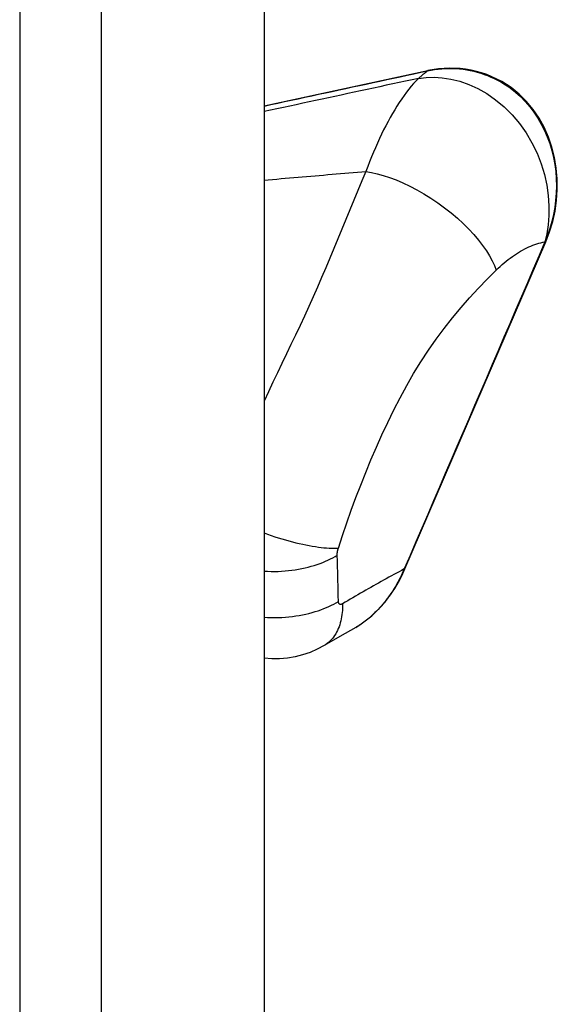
# Model space of a CAD drawing. Header units: inches. Extents: x 6 to 188, y 10 to 101.
# Tile 139 of 140: x 186.22 to 187.71, y 66.33 to 69.06. Entities that reach past the tile are written whole.
import ezdxf

# ---------------------------------------------------------------- set-up
doc = ezdxf.new("R2010")
doc.units = ezdxf.units.IN
doc.header["$MEASUREMENT"] = 0
doc.layers.add('Visible Edges(ANSI)', color=7, linetype='Continuous', lineweight=25)
doc.layers.add('Visible Tangent Edges(ANSI)', color=7, linetype='Continuous', lineweight=25)

msp = doc.modelspace()

# ---------------------------------------------------------------- linework, layer by layer
at = {"layer": 'Visible Edges(ANSI)'}
for p, q in [((186.8965, 86.5478), (186.8965, 47.7298)), ((186.8965, 68.8232), (187.3521, 68.9215)), ((187.2882, 67.5362), (187.6796, 68.4453))]:
    msp.add_line(p, q, dxfattribs=at)
at = {"layer": 'Visible Edges(ANSI)', "flags": 128}
for points in [[(187.5835, 68.8741), (187.5707, 68.8828), (187.5575, 68.8908), (187.5439, 68.898), (187.53, 68.9045), (187.5158, 68.9102), (187.5014, 68.9151), (187.4867, 68.9193), (187.4719, 68.9226), (187.457, 68.9252), (187.4419, 68.927), (187.4118, 68.9282), (187.3817, 68.9264), (187.3521, 68.9215)], [(187.5804, 68.8735), (187.5806, 68.8736), (187.5808, 68.8737), (187.5809, 68.8738), (187.5811, 68.8739), (187.5812, 68.8739), (187.5814, 68.874), (187.5815, 68.8741), (187.5817, 68.8741), (187.5818, 68.8742), (187.582, 68.8742), (187.5821, 68.8743), (187.5822, 68.8743), (187.5824, 68.8743), (187.5825, 68.8743), (187.5826, 68.8743), (187.5827, 68.8743), (187.5828, 68.8743), (187.583, 68.8743), (187.5831, 68.8743), (187.5832, 68.8743), (187.5832, 68.8742), (187.5833, 68.8742), (187.5834, 68.8742), (187.5835, 68.8741)], [(187.6796, 68.4453), (187.6903, 68.4731), (187.699, 68.5016), (187.7055, 68.5309), (187.7098, 68.5606), (187.7119, 68.5905), (187.7116, 68.6205), (187.7091, 68.6504), (187.7042, 68.6799), (187.6969, 68.7088), (187.6872, 68.7368), (187.6753, 68.7638), (187.661, 68.7894), (187.6446, 68.8135), (187.6261, 68.8358), (187.6057, 68.856), (187.5835, 68.8741)], [(187.1962, 67.4063), (187.2103, 67.4196), (187.2237, 67.4339), (187.2365, 67.4491), (187.2484, 67.4651), (187.2597, 67.4818), (187.27, 67.4993), (187.2796, 67.5175), (187.2882, 67.5362)], [(187.1512, 67.3739), (187.1629, 67.381), (187.1743, 67.3888), (187.1962, 67.4063)], [(187.1512, 67.3739), (187.1073, 67.3487), (187.0633, 67.323)], [(187.0633, 67.323), (187.0442, 67.3128), (187.0243, 67.3042), (187.0037, 67.2972), (186.9828, 67.2919), (186.9614, 67.2884), (186.9398, 67.2866), (186.9181, 67.2866), (186.8965, 67.2884)]]:
    msp.add_lwpolyline(points, dxfattribs=at)
at = {"layer": 'Visible Tangent Edges(ANSI)'}
for p, q in [((186.217, 86.2876), (186.217, 47.4696)), ((186.4447, 47.4696), (186.4447, 86.2876)), ((187.6772, 68.4452), (187.6775, 68.4452))]:
    msp.add_line(p, q, dxfattribs=at)
at = {"layer": 'Visible Tangent Edges(ANSI)', "flags": 128}
for points in [[(186.8965, 68.8228), (186.9155, 68.8269), (186.9344, 68.831), (186.9534, 68.8351), (186.9723, 68.8391), (186.9912, 68.8432), (187.0102, 68.8473), (187.0291, 68.8514), (187.048, 68.8555), (187.067, 68.8596), (187.0859, 68.8637), (187.1049, 68.8678), (187.1238, 68.8718), (187.1427, 68.8759), (187.1617, 68.88), (187.1806, 68.8841), (187.1996, 68.8882), (187.2185, 68.8923), (187.2374, 68.8964), (187.2564, 68.9005), (187.2753, 68.9045), (187.2942, 68.9086), (187.3132, 68.9127), (187.3321, 68.9168), (187.3511, 68.9209)], [(187.3511, 68.9209), (187.35, 68.92), (187.3489, 68.9191), (187.3479, 68.9182), (187.3468, 68.9174), (187.3457, 68.9165), (187.3447, 68.9156), (187.3436, 68.9147), (187.3425, 68.9138), (187.3415, 68.913), (187.3404, 68.9121), (187.3394, 68.9112), (187.3383, 68.9103), (187.3373, 68.9095), (187.3362, 68.9086), (187.3352, 68.9077), (187.3342, 68.9068), (187.3331, 68.906), (187.3321, 68.9051), (187.331, 68.9042), (187.33, 68.9033), (187.329, 68.9024), (187.3279, 68.9016), (187.3269, 68.9007), (187.3259, 68.8998)], [(187.3511, 68.9209), (187.3608, 68.9228), (187.3706, 68.9244), (187.3805, 68.9257), (187.3904, 68.9266), (187.4003, 68.9272), (187.4103, 68.9274), (187.4202, 68.9273), (187.4302, 68.9269), (187.4402, 68.9261), (187.4501, 68.925), (187.46, 68.9236), (187.4699, 68.9217), (187.4797, 68.9196), (187.4894, 68.9171), (187.499, 68.9142), (187.5086, 68.911), (187.5181, 68.9075), (187.5274, 68.9036), (187.5366, 68.8994), (187.5457, 68.8949), (187.5547, 68.89), (187.5634, 68.8848), (187.572, 68.8793), (187.5804, 68.8735)], [(187.3259, 68.8998), (187.308, 68.896), (187.2901, 68.8921), (187.2722, 68.8883), (187.2543, 68.8844), (187.2364, 68.8806), (187.2186, 68.8767), (187.2007, 68.8729), (187.1828, 68.869), (187.1649, 68.8652), (187.147, 68.8613), (187.1291, 68.8575), (187.1112, 68.8536), (187.0933, 68.8498), (187.0754, 68.8459), (187.0576, 68.8421), (187.0397, 68.8382), (187.0218, 68.8344), (187.0039, 68.8305), (186.986, 68.8267), (186.9681, 68.8228), (186.9502, 68.819), (186.9323, 68.8151), (186.9144, 68.8113), (186.8965, 68.8074)], [(187.3259, 68.8998), (187.3191, 68.8929), (187.3123, 68.8856), (187.3056, 68.8778), (187.2989, 68.8696), (187.2922, 68.8611), (187.2856, 68.8521), (187.2791, 68.8428), (187.2725, 68.8331), (187.2661, 68.823), (187.2597, 68.8127), (187.2534, 68.802), (187.2472, 68.791), (187.2411, 68.7798), (187.235, 68.7683), (187.229, 68.7565), (187.2232, 68.7445), (187.2174, 68.7323), (187.2117, 68.7199), (187.2061, 68.7072), (187.2007, 68.6944), (187.1953, 68.6813), (187.19, 68.6681), (187.1848, 68.6547), (187.1798, 68.6412)], [(187.3259, 68.8998), (187.3468, 68.9023), (187.369, 68.9029), (187.3921, 68.9015), (187.4161, 68.8979), (187.4408, 68.8918), (187.4659, 68.883), (187.4911, 68.8716), (187.5161, 68.8574), (187.5404, 68.8404), (187.5639, 68.8207), (187.586, 68.7986), (187.6065, 68.7743), (187.6251, 68.7481), (187.6414, 68.7204), (187.6554, 68.6916), (187.6669, 68.6621), (187.6759, 68.6324), (187.6824, 68.6028), (187.6866, 68.5738), (187.6884, 68.5455), (187.6882, 68.5184), (187.6861, 68.4925), (187.6824, 68.4681), (187.6772, 68.4452)], [(187.5804, 68.8735), (187.5953, 68.8618), (187.6094, 68.8491), (187.6227, 68.8354), (187.6352, 68.8209), (187.6469, 68.8055), (187.6576, 68.7893), (187.6674, 68.7725), (187.6762, 68.755), (187.6839, 68.737), (187.6907, 68.7184), (187.6964, 68.6995), (187.701, 68.6802), (187.7047, 68.6606), (187.7073, 68.6408), (187.7088, 68.6208), (187.7093, 68.6008), (187.7088, 68.5807), (187.7072, 68.5608), (187.7047, 68.5409), (187.7012, 68.5212), (187.6967, 68.5017), (187.6912, 68.4825), (187.6848, 68.4637), (187.6775, 68.4452)], [(187.1798, 68.6412), (187.1684, 68.6147), (187.1572, 68.5881), (187.146, 68.5614), (187.1349, 68.5347), (187.1238, 68.508), (187.1128, 68.4811), (187.1016, 68.4542), (187.0905, 68.4273), (187.0792, 68.4004), (187.0679, 68.3735), (187.0564, 68.3465), (187.0448, 68.3196), (187.033, 68.2928), (187.021, 68.266), (187.0088, 68.2393), (186.9965, 68.2128), (186.984, 68.1863), (186.9713, 68.1599), (186.9587, 68.1337), (186.946, 68.1074), (186.9335, 68.0812), (186.921, 68.055), (186.9087, 68.0288), (186.8965, 68.0026)], [(186.8965, 68.617), (186.9083, 68.618), (186.9201, 68.6191), (186.932, 68.6201), (186.9438, 68.6211), (186.9556, 68.6221), (186.9674, 68.6231), (186.9792, 68.6241), (186.991, 68.6251), (187.0028, 68.6261), (187.0146, 68.6271), (187.0264, 68.6281), (187.0382, 68.6291), (187.05, 68.6301), (187.0618, 68.6312), (187.0736, 68.6322), (187.0854, 68.6332), (187.0972, 68.6342), (187.109, 68.6352), (187.1208, 68.6362), (187.1326, 68.6372), (187.1444, 68.6382), (187.1562, 68.6392), (187.168, 68.6402), (187.1798, 68.6412)], [(187.1798, 68.6412), (187.1949, 68.6385), (187.2109, 68.6348), (187.2278, 68.63), (187.2454, 68.6242), (187.2637, 68.6174), (187.2826, 68.6094), (187.3018, 68.6003), (187.3214, 68.5902), (187.341, 68.579), (187.3605, 68.567), (187.3798, 68.554), (187.3986, 68.5403), (187.4167, 68.526), (187.4341, 68.5113), (187.4505, 68.4962), (187.4658, 68.4809), (187.4799, 68.4655), (187.4928, 68.4503), (187.5043, 68.4353), (187.5145, 68.4206), (187.5233, 68.4063), (187.5308, 68.3926), (187.5371, 68.3795), (187.5421, 68.367)], [(187.6775, 68.4452), (187.6612, 68.4073), (187.6449, 68.3695), (187.6286, 68.3316), (187.6123, 68.2937), (187.596, 68.2558), (187.5797, 68.2179), (187.5634, 68.1801), (187.5471, 68.1422), (187.5308, 68.1043), (187.5145, 68.0664), (187.4981, 68.0285), (187.4818, 67.9906), (187.4655, 67.9528), (187.4492, 67.9149), (187.4329, 67.877), (187.4166, 67.8391), (187.4003, 67.8012), (187.384, 67.7634), (187.3677, 67.7255), (187.3514, 67.6876), (187.3351, 67.6497), (187.3188, 67.6118), (187.3025, 67.5739), (187.2862, 67.5361)], [(187.5421, 68.367), (187.5475, 68.3723), (187.553, 68.3773), (187.5586, 68.3823), (187.5642, 68.3871), (187.5698, 68.3917), (187.5754, 68.3962), (187.5811, 68.4005), (187.5868, 68.4046), (187.5925, 68.4086), (187.5982, 68.4124), (187.6039, 68.416), (187.6096, 68.4194), (187.6154, 68.4227), (187.6211, 68.4257), (187.6268, 68.4286), (187.6326, 68.4313), (187.6383, 68.4338), (187.6439, 68.436), (187.6496, 68.4381), (187.6552, 68.4399), (187.6608, 68.4416), (187.6663, 68.443), (187.6718, 68.4442), (187.6772, 68.4452)], [(187.1031, 67.5939), (187.1146, 67.629), (187.1266, 67.6642), (187.139, 67.6993), (187.1519, 67.7344), (187.1654, 67.7694), (187.1793, 67.8045), (187.1938, 67.8394), (187.2088, 67.8743), (187.2244, 67.909), (187.2405, 67.9436), (187.2572, 67.9781), (187.2747, 68.0123), (187.293, 68.0461), (187.3122, 68.0794), (187.3324, 68.1121), (187.3534, 68.1439), (187.3752, 68.1749), (187.3976, 68.205), (187.4206, 68.2342), (187.4442, 68.2625), (187.4681, 68.2899), (187.4924, 68.3164), (187.5171, 68.3421), (187.5421, 68.367)], [(186.8965, 67.6363), (186.9063, 67.6327), (186.9162, 67.6293), (186.9261, 67.6259), (186.9361, 67.6227), (186.946, 67.6197), (186.9559, 67.6168), (186.9657, 67.614), (186.9754, 67.6114), (186.985, 67.609), (186.9945, 67.6068), (187.0039, 67.6047), (187.013, 67.6028), (187.022, 67.6011), (187.0307, 67.5996), (187.0392, 67.5983), (187.0474, 67.5971), (187.0554, 67.5961), (187.0631, 67.5953), (187.0705, 67.5947), (187.0776, 67.5942), (187.0844, 67.5939), (187.091, 67.5938), (187.0972, 67.5938), (187.1031, 67.5939)], [(186.8965, 67.5302), (186.9062, 67.5297), (186.916, 67.5294), (186.9257, 67.5293), (186.9354, 67.5295), (186.9451, 67.5299), (186.9548, 67.5306), (186.9644, 67.5315), (186.9739, 67.5326), (186.9833, 67.5339), (186.9925, 67.5354), (187.0016, 67.5371), (187.0105, 67.5391), (187.0193, 67.5412), (187.0278, 67.5435), (187.0362, 67.546), (187.0443, 67.5486), (187.0521, 67.5514), (187.0598, 67.5544), (187.0671, 67.5575), (187.0742, 67.5607), (187.0811, 67.564), (187.0876, 67.5674), (187.0939, 67.5709), (187.1, 67.5745)], [(187.1, 67.5745), (187.0999, 67.5752), (187.0999, 67.576), (187.0999, 67.5768), (187.1, 67.5775), (187.1, 67.5783), (187.1, 67.5791), (187.1001, 67.5799), (187.1002, 67.5807), (187.1003, 67.5815), (187.1004, 67.5823), (187.1005, 67.5831), (187.1006, 67.5839), (187.1007, 67.5847), (187.1009, 67.5855), (187.1011, 67.5864), (187.1012, 67.5872), (187.1014, 67.588), (187.1016, 67.5889), (187.1018, 67.5897), (187.102, 67.5906), (187.1023, 67.5914), (187.1025, 67.5922), (187.1028, 67.5931), (187.1031, 67.5939)], [(187.1031, 67.4456), (187.103, 67.4511), (187.1029, 67.4565), (187.1028, 67.4618), (187.1027, 67.4672), (187.1026, 67.4726), (187.1025, 67.478), (187.1024, 67.4833), (187.1023, 67.4887), (187.1021, 67.4941), (187.102, 67.4995), (187.1019, 67.5048), (187.1018, 67.5102), (187.1016, 67.5156), (187.1015, 67.5209), (187.1013, 67.5263), (187.1012, 67.5317), (187.101, 67.537), (187.1009, 67.5424), (187.1007, 67.5477), (187.1006, 67.5531), (187.1004, 67.5584), (187.1003, 67.5638), (187.1001, 67.5691), (187.1, 67.5745)], [(187.2862, 67.5361), (187.279, 67.5323), (187.2719, 67.5285), (187.2647, 67.5246), (187.2576, 67.5208), (187.2504, 67.5169), (187.2433, 67.513), (187.2361, 67.5091), (187.229, 67.5051), (187.2219, 67.5011), (187.2147, 67.4971), (187.2076, 67.4931), (187.2004, 67.4891), (187.1933, 67.485), (187.1861, 67.4809), (187.179, 67.4768), (187.1718, 67.4727), (187.1647, 67.4686), (187.1576, 67.4644), (187.1504, 67.4603), (187.1433, 67.4561), (187.1361, 67.4519), (187.129, 67.4477), (187.1219, 67.4435), (187.1147, 67.4392)], [(187.2862, 67.5361), (187.2834, 67.5297), (187.2806, 67.5234), (187.2777, 67.5172), (187.2747, 67.5111), (187.2715, 67.505), (187.2683, 67.499), (187.265, 67.4931), (187.2616, 67.4872), (187.2581, 67.4814), (187.2545, 67.4757), (187.2508, 67.4701), (187.247, 67.4646), (187.2432, 67.4592), (187.2392, 67.4538), (187.2352, 67.4486), (187.2311, 67.4434), (187.2269, 67.4384), (187.2227, 67.4334), (187.2183, 67.4286), (187.2139, 67.4238), (187.2094, 67.4192), (187.2048, 67.4147), (187.2002, 67.4103), (187.1955, 67.406)], [(186.8965, 67.4019), (186.9064, 67.4014), (186.9163, 67.4011), (186.9262, 67.4011), (186.936, 67.4012), (186.9459, 67.4017), (186.9557, 67.4023), (186.9654, 67.4032), (186.9751, 67.4043), (186.9846, 67.4056), (186.994, 67.4071), (187.0032, 67.4088), (187.0123, 67.4107), (187.0212, 67.4128), (187.0298, 67.4151), (187.0383, 67.4175), (187.0465, 67.4201), (187.0545, 67.4229), (187.0623, 67.4258), (187.0698, 67.4288), (187.077, 67.432), (187.0839, 67.4353), (187.0906, 67.4386), (187.097, 67.4421), (187.1031, 67.4456)], [(187.1147, 67.4392), (187.1147, 67.4332), (187.1145, 67.4271), (187.1142, 67.4211), (187.1137, 67.4151), (187.113, 67.4092), (187.1121, 67.4034), (187.1111, 67.3976), (187.1098, 67.3919), (187.1084, 67.3864), (187.1068, 67.3809), (187.1049, 67.3756), (187.1029, 67.3704), (187.1007, 67.3653), (187.0982, 67.3605), (187.0956, 67.3558), (187.0927, 67.3513), (187.0897, 67.3469), (187.0865, 67.3428), (187.0831, 67.3389), (187.0795, 67.3353), (187.0757, 67.3318), (187.0717, 67.3286), (187.0676, 67.3257), (187.0633, 67.323)], [(187.1147, 67.4392), (187.1139, 67.4388), (187.1132, 67.4385), (187.1125, 67.4382), (187.1117, 67.4379), (187.111, 67.4378), (187.1103, 67.4376), (187.1096, 67.4376), (187.109, 67.4376), (187.1083, 67.4377), (187.1077, 67.4378), (187.1071, 67.438), (187.1066, 67.4383), (187.106, 67.4386), (187.1055, 67.439), (187.1051, 67.4395), (187.1047, 67.44), (187.1043, 67.4405), (187.104, 67.4411), (187.1038, 67.4418), (187.1035, 67.4425), (187.1034, 67.4432), (187.1032, 67.444), (187.1031, 67.4448), (187.1031, 67.4456)], [(187.1955, 67.406), (187.1937, 67.4044), (187.192, 67.4029), (187.1902, 67.4014), (187.1884, 67.3999), (187.1866, 67.3984), (187.1848, 67.3969), (187.183, 67.3955), (187.1812, 67.3941), (187.1794, 67.3927), (187.1776, 67.3913), (187.1758, 67.3899), (187.1739, 67.3886), (187.1721, 67.3872), (187.1702, 67.3859), (187.1683, 67.3846), (187.1665, 67.3833), (187.1646, 67.3821), (187.1627, 67.3808), (187.1608, 67.3796), (187.1589, 67.3784), (187.157, 67.3773), (187.1551, 67.3761), (187.1531, 67.375), (187.1512, 67.3739)], [(187.1962, 67.4063), (187.1962, 67.4063), (187.1961, 67.4063), (187.1961, 67.4063), (187.1961, 67.4063), (187.1961, 67.4062), (187.196, 67.4062), (187.196, 67.4062), (187.196, 67.4062), (187.1959, 67.4062), (187.1959, 67.4062), (187.1959, 67.4061), (187.1959, 67.4061), (187.1958, 67.4061), (187.1958, 67.4061), (187.1958, 67.4061), (187.1957, 67.4061), (187.1957, 67.406), (187.1957, 67.406), (187.1956, 67.406), (187.1956, 67.406), (187.1956, 67.406), (187.1955, 67.406), (187.1955, 67.406), (187.1955, 67.406)]]:
    msp.add_lwpolyline(points, dxfattribs=at)
at = {"layer": 'Visible Tangent Edges(ANSI)'}
for centre, major_axis, ratio, start_param, end_param in [((187.3541, 68.9119), (-0.00208, 0.00962), 0.400469, 0, 0.28768), ((187.6705, 68.4492), (0.00904, -0.00389), 0.161279, 5.657366, 6.283185), ((187.2792, 67.5401), (0.00904, -0.00389), 0.161178, 5.657378, 6.283185)]:
    msp.add_ellipse(centre, major_axis=major_axis, ratio=ratio, start_param=start_param, end_param=end_param, dxfattribs=at)

doc.saveas('drawing.dxf')
